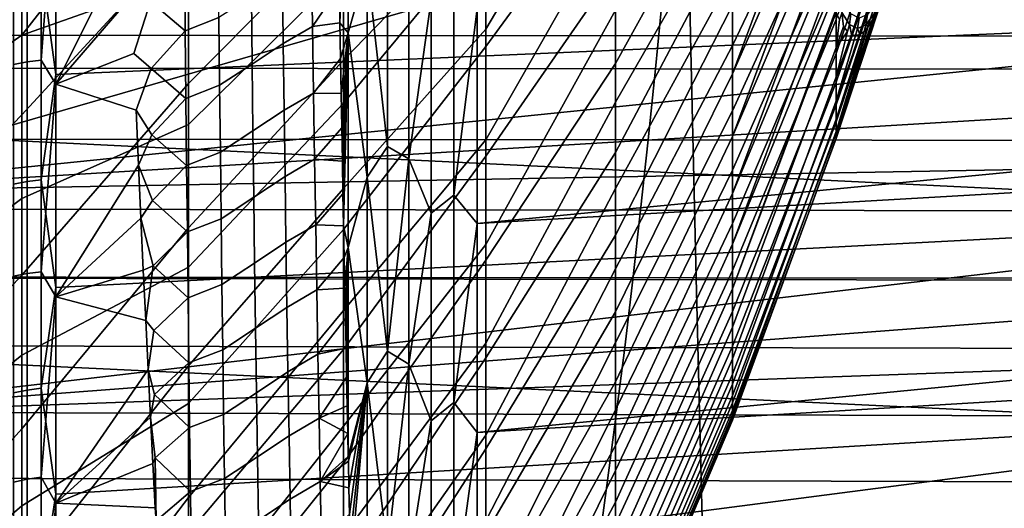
# Model space of a CAD drawing. Header units: metres. Extents: x -23 to 242, y -40 to 23.
# Tile 206 of 256: x 62.95 to 67.07, y -10.11 to -8.07. Entities that reach past the tile are written whole.
import ezdxf

# ---------------------------------------------------------------- set-up
doc = ezdxf.new("R2010")
doc.units = ezdxf.units.M
doc.layers.add('solid_10171013', color=7, linetype='CONTINUOUS')

msp = doc.modelspace()

# ---------------------------------------------------------------- linework, layer by layer
at = {"layer": 'solid_10171013'}
for points in [[(79.281624, -8.432868, 78.309639), (61.950001, -7.566603, 77.932579), (61.950001, -6.585158, 77.562286), (79.305382, -7.471393, 77.894066)], [(63.658279, -6.579821, 109.086731), (62.96183, -7.428694, 109.812096), (62.96183, -8.133577, 109.393501), (63.658279, -7.243388, 108.716927)], [(65.441788, -6.738626, 87.936897), (65.441788, -7.189816, 88.312057), (64.899643, -8.108124, 87.617867), (64.899643, -7.623023, 87.198204)], [(65.441788, -7.439034, 104.462196), (65.441788, -6.999634, 104.851105), (64.899643, -7.699379, 105.738693), (64.899643, -8.181006, 105.315048)], [(65.929909, -7.015078, 103.260468), (65.441788, -7.856861, 104.050201), (65.441788, -8.251904, 103.616318), (65.929909, -7.36766, 102.87439)], [(66.36293, -7.269998, 91.968758), (65.929909, -8.176189, 91.202339), (65.929909, -7.880207, 90.771339), (66.36293, -7.016894, 91.585915)], [(62.96183, -7.056649, 82.987), (62.96183, -7.772871, 83.385887), (62.216911, -8.510753, 82.654297), (62.216911, -7.759743, 82.219849)], [(63.658279, -7.059449, 84.175873), (63.658279, -7.70829, 84.570953), (62.96183, -8.466614, 83.822701), (62.96183, -7.772871, 83.385887)], [(72.162735, -7.069723, 113.169266), (72.162735, -7.902997, 112.790733), (63.103245, -8.297379, 113.48027), (63.103245, -7.384468, 113.896721)], [(66.719437, -7.158686, 94.46756), (66.36293, -8.210129, 94.05484), (66.36293, -8.067396, 93.618652), (66.727371, -7.05994, 94.234848)], [(64.304695, -7.098024, 85.454819), (64.304695, -7.679098, 85.850616), (63.658279, -8.335078, 85.00016), (63.658279, -7.70829, 84.570953)], [(65.735977, -7.122402, 277.555878), (61.786682, -7.118953, 276.82193), (61.805065, -8.132477, 276.69516), (65.755119, -8.136188, 277.42868)], [(64.899643, -7.623023, 87.198204), (64.304695, -8.238153, 86.276947), (64.304695, -7.679098, 85.850616), (64.899643, -7.116237, 86.804993)], [(69.708702, -7.124225, 278.281372), (65.735977, -7.122402, 277.555878), (65.755119, -8.136188, 277.42868), (69.728104, -8.138087, 278.153625)], [(64.899643, -7.195849, 106.136063), (64.304695, -7.866012, 107.012077), (64.304695, -8.417448, 106.575935), (64.899643, -7.699379, 105.738693)], [(65.441788, -7.189816, 88.312057), (65.441788, -7.620157, 88.710968), (64.899643, -8.570159, 88.062805), (64.899643, -8.108124, 87.617867)], [(66.719437, -7.158686, 94.46756), (66.70916, -7.256265, 94.698082), (66.36293, -8.329298, 94.498039), (66.36293, -8.210129, 94.05484)], [(64.325287, -7.205585, 79.519562), (64.287918, -7.929447, 79.785301), (64.290474, -8.081687, 79.855263)], [(64.325287, -7.205585, 79.519562), (64.290474, -8.081687, 79.855263), (64.325287, -8.12397, 79.906303)], [(64.325287, -7.205585, 79.519562), (64.325287, -8.12397, 79.906303), (64.404716, -7.843314, 79.844627)], [(65.929909, -7.561528, 90.356827), (65.441788, -8.413362, 89.575317), (65.441788, -8.028399, 89.132462), (65.929909, -7.221071, 89.960014)], [(63.658279, -7.886234, 108.312164), (63.658279, -7.243388, 108.716927), (62.96183, -8.133577, 109.393501)], [(66.36293, -7.502236, 92.364601), (65.929909, -8.448623, 91.648605), (65.929909, -8.176189, 91.202339), (66.36293, -7.269998, 91.968758)], [(66.70916, -7.256265, 94.698082), (66.69648, -7.353286, 94.92717), (66.36293, -8.329298, 94.498039)], [(64.304695, -7.866012, 107.012077), (64.304695, -7.292019, 107.418076), (63.658279, -7.886234, 108.312164), (63.658279, -8.506518, 107.873611)], [(62.927673, -7.346474, 79.034378), (62.927673, -8.255083, 79.445023), (62.984135, -8.244898, 79.466064), (62.984135, -7.337409, 79.055931)], [(62.984135, -7.337409, 79.055931), (62.984135, -8.244898, 79.466064), (63.043026, -8.237789, 79.480751), (63.043026, -7.331084, 79.070969)], [(63.043026, -7.331084, 79.070969), (63.043026, -8.237789, 79.480751), (63.103245, -7.425694, 79.120842)], [(66.232712, -7.338969, 101.602798), (65.929909, -8.00821, 102.048317), (65.929909, -8.294333, 101.610703), (66.245201, -7.4467, 101.380821)], [(66.681335, -7.450284, 95.15567), (66.36293, -8.42456, 94.946991), (66.36293, -8.329298, 94.498039), (66.69648, -7.353286, 94.92717)], [(63.042957, -7.843383, 113.70459), (63.103245, -7.384468, 113.896721), (63.103245, -8.297379, 113.48027)], [(65.929909, -7.36766, 102.87439), (65.441788, -8.251904, 103.616318), (65.441788, -8.623018, 103.161789), (65.929909, -7.699023, 102.469948)], [(62.96183, -8.133577, 109.393501), (62.96183, -7.428694, 109.812096), (62.216911, -7.908519, 110.698303), (62.216911, -8.654947, 110.256027)], [(63.043026, -8.237789, 79.480751), (63.103245, -8.337614, 79.539452), (63.103245, -7.425694, 79.120842)], [(63.409676, -7.725905, 79.281586), (63.400249, -7.481165, 79.172943), (63.103245, -7.425694, 79.120842), (63.103245, -8.337614, 79.539452)], [(75.985504, -7.408175, 80.888779), (64.862846, -8.023236, 80.097092), (64.862846, -8.920504, 80.531273), (75.976402, -7.847472, 81.086441)], [(65.441788, -7.856861, 104.050201), (65.441788, -7.439034, 104.462196), (64.899643, -8.181006, 105.315048), (64.899643, -8.639361, 104.866325)], [(66.258163, -7.54695, 101.155334), (66.245201, -7.4467, 101.380821), (65.929909, -8.294333, 101.610703)], [(66.681335, -7.450284, 95.15567), (66.663681, -7.547518, 95.383987), (66.36293, -8.42456, 94.946991)], [(66.36293, -7.712941, 92.772324), (65.929909, -8.696723, 92.108841), (65.929909, -8.448623, 91.648605), (66.36293, -7.502236, 92.364601)], [(79.258148, -9.371301, 78.774841), (61.950001, -8.526404, 78.353287), (61.950001, -7.566603, 77.932579), (79.281624, -8.432868, 78.309639)], [(65.929909, -7.880207, 90.771339), (65.441788, -8.773925, 90.038261), (65.441788, -8.413362, 89.575317), (65.929909, -7.561528, 90.356827)], [(66.258163, -7.54695, 101.155334), (65.929909, -8.294333, 101.610703), (65.929909, -8.556567, 101.158371), (66.271584, -7.639579, 100.926613)], [(66.644951, -7.640246, 95.612717), (66.36293, -8.495641, 95.400398), (66.36293, -8.42456, 94.946991), (66.663681, -7.547518, 95.383987)], [(64.899643, -8.108124, 87.617867), (64.304695, -8.773583, 86.732597), (64.304695, -8.238153, 86.276947), (64.899643, -7.623023, 87.198204)], [(65.441788, -7.620157, 88.710968), (65.441788, -8.028399, 89.132462), (64.899643, -9.007814, 88.531738), (64.899643, -8.570159, 88.062805)], [(66.285431, -7.724571, 100.694862), (66.271584, -7.639579, 100.926613), (65.929909, -8.556567, 101.158371)], [(66.644951, -7.640246, 95.612717), (66.626266, -7.7252, 95.844604), (66.36293, -8.542338, 95.856956), (66.36293, -8.495641, 95.400398)], [(64.304695, -7.679098, 85.850616), (64.304695, -8.238153, 86.276947), (63.658279, -8.938022, 85.462265), (63.658279, -8.335078, 85.00016)], [(63.658279, -7.70829, 84.570953), (63.658279, -8.335078, 85.00016), (62.96183, -9.135872, 84.296173), (62.96183, -8.466614, 83.822701)], [(63.419361, -7.969603, 79.393951), (63.409676, -7.725905, 79.281586), (63.103245, -8.337614, 79.539452)], [(64.899643, -7.699379, 105.738693), (64.304695, -8.417448, 106.575935), (64.304695, -8.944747, 106.110901), (64.899643, -8.181006, 105.315048)], [(64.404716, -7.843314, 79.844627), (64.489372, -8.59838, 80.247612), (64.489372, -7.721867, 79.846008)], [(64.578453, -8.65039, 80.318695), (64.578453, -7.770609, 79.911392), (64.489372, -7.721867, 79.846008), (64.489372, -8.59838, 80.247612)], [(65.929909, -7.699023, 102.469948), (65.441788, -8.623018, 103.161789), (65.441788, -8.969126, 102.687943), (65.929909, -8.00821, 102.048317)], [(66.36293, -7.901508, 93.190735), (65.929909, -8.919775, 92.581726), (65.929909, -8.696723, 92.108841), (66.36293, -7.712941, 92.772324)], [(66.29969, -7.80179, 100.460381), (66.285431, -7.724571, 100.694862), (65.929909, -8.556567, 101.158371), (65.929909, -8.794157, 100.692619)], [(66.626266, -7.7252, 95.844604), (66.607613, -7.802319, 96.07933), (66.36293, -8.542338, 95.856956)], [(64.578453, -7.770609, 79.911392), (64.578453, -8.65039, 80.318695), (64.671104, -7.984404, 80.040298)], [(62.96183, -7.772871, 83.385887), (62.96183, -8.466614, 83.822701), (62.216911, -9.237507, 83.128204), (62.216911, -8.510753, 82.654297)], [(63.644642, -8.115018, 79.502472), (63.785114, -8.059937, 79.522049), (63.782314, -7.775443, 79.392113), (63.642078, -7.83044, 79.370789)], [(64.172005, -7.815672, 79.63401), (64.176086, -8.096337, 79.762024), (64.287918, -7.929447, 79.785301), (64.285362, -7.774714, 79.715874)], [(66.314369, -7.871084, 100.223442), (66.29969, -7.80179, 100.460381), (65.929909, -8.794157, 100.692619)], [(66.607613, -7.802319, 96.07933), (66.588989, -7.871604, 96.316544), (66.36293, -8.564517, 96.315369), (66.36293, -8.542338, 95.856956)], [(65.25148, -7.834159, 114.956123), (61.950001, -7.834159, 114.956123), (61.950001, -8.788517, 114.521217)], [(68.555397, -8.114585, 114.834557), (68.552963, -7.834159, 114.956123), (65.25148, -7.834159, 114.956123), (61.950001, -8.788517, 114.521217)], [(62.927612, -8.755922, 113.303383), (62.927608, -7.859855, 113.740723), (62.984066, -7.850154, 113.719444), (62.98407, -8.745115, 113.282639)], [(62.98407, -8.745115, 113.282639), (62.984066, -7.850154, 113.719444), (63.042957, -7.843383, 113.70459), (63.042957, -8.737573, 113.268166)], [(63.042957, -8.737573, 113.268166), (63.042957, -7.843383, 113.70459), (63.103245, -8.297379, 113.48027)], [(63.49931, -7.99257, 79.414719), (63.644642, -8.115018, 79.502472), (63.642078, -7.83044, 79.370789)], [(64.053452, -8.168151, 79.707634), (64.176086, -8.096337, 79.762024), (64.172005, -7.815672, 79.63401), (64.04985, -7.887028, 79.577812)], [(64.325287, -8.12397, 79.906303), (64.404716, -8.72579, 80.25544), (64.404716, -7.843314, 79.844627)], [(64.404716, -7.843314, 79.844627), (64.404716, -8.72579, 80.25544), (64.489372, -8.59838, 80.247612)], [(75.967361, -8.281206, 81.295898), (75.976402, -7.847472, 81.086441), (64.862846, -8.920504, 80.531273)], [(63.658279, -8.506518, 107.873611), (63.658279, -7.886234, 108.312164), (62.96183, -8.133577, 109.393501), (62.96183, -8.814939, 108.937614)], [(64.304695, -8.417448, 106.575935), (64.304695, -7.866012, 107.012077), (63.658279, -8.506518, 107.873611), (63.658279, -9.102467, 107.402519)], [(63.923733, -8.253871, 79.673973), (64.053452, -8.168151, 79.707634), (64.04985, -7.887028, 79.577812), (63.920517, -7.972152, 79.54184)], [(65.441788, -8.251904, 103.616318), (65.441788, -7.856861, 104.050201), (64.899643, -8.639361, 104.866325), (64.899643, -9.07314, 104.393799)], [(65.929909, -8.176189, 91.202339), (65.441788, -9.109045, 90.519936), (65.441788, -8.773925, 90.038261), (65.929909, -7.880207, 90.771339)], [(66.32943, -7.932459, 99.984276), (66.314369, -7.871084, 100.223442), (65.929909, -8.794157, 100.692619), (65.929909, -9.006417, 100.21479)], [(66.588989, -7.871604, 96.316544), (66.570412, -7.93301, 96.555939), (66.36293, -8.564517, 96.315369)], [(72.162735, -7.902997, 112.790733), (72.162735, -8.71608, 112.370583), (63.103245, -9.186901, 113.015961), (63.103245, -8.297379, 113.48027)], [(64.176086, -8.096337, 79.762024), (64.290474, -8.081687, 79.855263), (64.287918, -7.929447, 79.785301)], [(64.671104, -8.876201, 80.468117), (64.766434, -8.801159, 80.455307), (64.766434, -7.911461, 80.032631), (64.671104, -7.984404, 80.040298)], [(64.766434, -7.911461, 80.032631), (64.766434, -8.801159, 80.455307), (64.862846, -8.023236, 80.097092)], [(66.36293, -8.067396, 93.618652), (65.929909, -9.117137, 93.065895), (65.929909, -8.919775, 92.581726), (66.36293, -7.901508, 93.190735)], [(66.344849, -7.985837, 99.743134), (66.32943, -7.932459, 99.984276), (65.929909, -9.006417, 100.21479)], [(66.551926, -7.986345, 96.79731), (66.36293, -8.562114, 96.774307), (66.36293, -8.564517, 96.315369), (66.570412, -7.93301, 96.555939)], [(62.814667, -7.970778, 250.34874), (65.638023, -7.972152, 250.921524), (65.608589, -8.273602, 251.090332), (62.785419, -8.271291, 250.519577)], [(63.49931, -7.99257, 79.414719), (63.419361, -7.969603, 79.393951), (63.103245, -8.337614, 79.539452), (63.429222, -8.210382, 79.509163)], [(63.788029, -8.342245, 79.656723), (63.923733, -8.253871, 79.673973), (63.920517, -7.972152, 79.54184), (63.785114, -8.059937, 79.522049)], [(65.638023, -7.972152, 250.921524), (68.441032, -7.973315, 251.490555), (68.411659, -8.275676, 251.65741), (65.608589, -8.273602, 251.090332)], [(63.644642, -8.115018, 79.502472), (63.49931, -7.99257, 79.414719), (63.429222, -8.210382, 79.509163), (63.501732, -8.272089, 79.548012)], [(64.578453, -8.65039, 80.318695), (64.671104, -8.876201, 80.468117), (64.671104, -7.984404, 80.040298)], [(65.929909, -8.00821, 102.048317), (65.441788, -8.969126, 102.687943), (65.441788, -9.289225, 102.196152), (65.929909, -8.294333, 101.610703)], [(66.360634, -8.031059, 99.500366), (66.344849, -7.985837, 99.743134), (65.929909, -9.006417, 100.21479), (65.929909, -9.192739, 99.726265)], [(66.551926, -7.986345, 96.79731), (66.533577, -8.031512, 97.040375), (66.36293, -8.562114, 96.774307)], [(66.386024, -8.038243, 99.242119), (66.418709, -8.088217, 98.75367), (66.424805, -8.044174, 98.751183), (66.392128, -7.994467, 99.236679)], [(66.487152, -8.090089, 97.772186), (66.522598, -8.041974, 97.283516), (66.528694, -7.998321, 97.289871), (66.493248, -8.046108, 97.775604)], [(63.64732, -8.397361, 79.638916), (63.788029, -8.342245, 79.656723), (63.785114, -8.059937, 79.522049), (63.644642, -8.115018, 79.502472)], [(64.766434, -8.801159, 80.455307), (64.862846, -8.920504, 80.531273), (64.862846, -8.023236, 80.097092)], [(65.441788, -8.028399, 89.132462), (65.441788, -8.413362, 89.575317), (64.899643, -9.419846, 89.023338), (64.899643, -9.007814, 88.531738)], [(66.3629, -8.036824, 99.465759), (66.360634, -8.031059, 99.500366), (65.929909, -9.192739, 99.726265)], [(66.3629, -8.036824, 99.465759), (65.929909, -9.192739, 99.726265), (65.929909, -9.352582, 99.228455), (66.36293, -8.184075, 99.030998)], [(66.376747, -8.068166, 99.256165), (66.3629, -8.036824, 99.465759), (66.36293, -8.184075, 99.030998)], [(66.515335, -8.068592, 97.28476), (66.36293, -8.535136, 97.232452), (66.36293, -8.562114, 96.774307), (66.533577, -8.031512, 97.040375)], [(66.386024, -8.038243, 99.242119), (66.376747, -8.068166, 99.256165), (66.36293, -8.184075, 99.030998), (66.393166, -8.097134, 99.010788)], [(66.418709, -8.088217, 98.75367), (66.386024, -8.038243, 99.242119), (66.393166, -8.097134, 99.010788), (66.409897, -8.117806, 98.764587)], [(66.418709, -8.088217, 98.75367), (66.452469, -8.105509, 98.26297), (66.458565, -8.061399, 98.263435), (66.424805, -8.044174, 98.751183)], [(66.452469, -8.105509, 98.26297), (66.487152, -8.090089, 97.772186), (66.493248, -8.046108, 97.775604), (66.458565, -8.061399, 98.263435)], [(66.522598, -8.041974, 97.283516), (66.487152, -8.090089, 97.772186), (66.497246, -8.097455, 97.530266), (66.515335, -8.068592, 97.28476)], [(66.522598, -8.041974, 97.283516), (66.515335, -8.068592, 97.28476), (66.533577, -8.031512, 97.040375)], [(64.057182, -8.447132, 79.842087), (64.180298, -8.374906, 79.894653), (64.176086, -8.096337, 79.762024), (64.053452, -8.168151, 79.707634)], [(64.176086, -8.096337, 79.762024), (64.180298, -8.374906, 79.894653), (64.293037, -8.231101, 79.925529), (64.290474, -8.081687, 79.855263)], [(64.325287, -8.12397, 79.906303), (64.290474, -8.081687, 79.855263), (64.293037, -8.231101, 79.925529)], [(66.36293, -8.210129, 94.05484), (65.929909, -9.288239, 93.559959), (65.929909, -9.117137, 93.065895), (66.36293, -8.067396, 93.618652)], [(66.515335, -8.068592, 97.28476), (66.497246, -8.097455, 97.530266), (66.36293, -8.535136, 97.232452)], [(66.418709, -8.088217, 98.75367), (66.409897, -8.117806, 98.764587), (66.36293, -8.307878, 98.589066), (66.426903, -8.130245, 98.517792)], [(66.409897, -8.117806, 98.764587), (66.393166, -8.097134, 99.010788), (66.36293, -8.184075, 99.030998)], [(66.479355, -8.118015, 97.776642), (66.36293, -8.483661, 97.688507), (66.36293, -8.535136, 97.232452), (66.497246, -8.097455, 97.530266)], [(66.452469, -8.105509, 98.26297), (66.418709, -8.088217, 98.75367), (66.426903, -8.130245, 98.517792), (66.444145, -8.134485, 98.270638)], [(66.487152, -8.090089, 97.772186), (66.452469, -8.105509, 98.26297), (66.461647, -8.130384, 98.023514), (66.479355, -8.118015, 97.776642)], [(66.487152, -8.090089, 97.772186), (66.479355, -8.118015, 97.776642), (66.497246, -8.097455, 97.530266)], [(65.755119, -8.136188, 277.42868), (61.805065, -8.132477, 276.69516), (61.826725, -9.143559, 276.550232), (65.77755, -9.147458, 277.282837)], [(68.565697, -8.39246, 114.709038), (68.555397, -8.114585, 114.834557), (61.950001, -8.788517, 114.521217)], [(62.96183, -8.814939, 108.937614), (62.96183, -8.133577, 109.393501), (62.216911, -8.654947, 110.256027), (62.216911, -9.376711, 109.774551)], [(63.501732, -8.272089, 79.548012), (63.64732, -8.397361, 79.638916), (63.644642, -8.115018, 79.502472)], [(64.325287, -8.12397, 79.906303), (64.293037, -8.231101, 79.925529), (64.295586, -8.377361, 79.995872)], [(64.325287, -8.12397, 79.906303), (64.295586, -8.377361, 79.995872), (64.298119, -8.520163, 80.066055)], [(64.325287, -8.12397, 79.906303), (64.298119, -8.520163, 80.066055), (64.300644, -8.659788, 80.136147)], [(64.325287, -8.12397, 79.906303), (64.300644, -8.659788, 80.136147), (64.303169, -8.796525, 80.206215)], [(64.325287, -8.12397, 79.906303), (64.303169, -8.796525, 80.206215), (64.305695, -8.930483, 80.276245)], [(64.899643, -8.570159, 88.062805), (64.304695, -9.283855, 87.216255), (64.304695, -8.773583, 86.732597), (64.899643, -8.108124, 87.617867)], [(64.325287, -8.12397, 79.906303), (64.305695, -8.930483, 80.276245), (64.325287, -9.020797, 80.340706)], [(64.325287, -8.12397, 79.906303), (64.325287, -9.020797, 80.340706), (64.404716, -8.72579, 80.25544)], [(69.728104, -8.138087, 278.153625), (65.755119, -8.136188, 277.42868), (65.77755, -9.147458, 277.282837), (69.750748, -9.149376, 278.006897)], [(66.409897, -8.117806, 98.764587), (66.36293, -8.184075, 99.030998), (66.36293, -8.307878, 98.589066)], [(66.479355, -8.118015, 97.776642), (66.461647, -8.130384, 98.023514), (66.36293, -8.407835, 98.141144), (66.36293, -8.483661, 97.688507)], [(66.444145, -8.134485, 98.270638), (66.426903, -8.130245, 98.517792), (66.36293, -8.307878, 98.589066), (66.36293, -8.407835, 98.141144)], [(66.461647, -8.130384, 98.023514), (66.444145, -8.134485, 98.270638), (66.36293, -8.407835, 98.141144)], [(66.452469, -8.105509, 98.26297), (66.444145, -8.134485, 98.270638), (66.461647, -8.130384, 98.023514)], [(63.927071, -8.533389, 79.810776), (64.057182, -8.447132, 79.842087), (64.053452, -8.168151, 79.707634), (63.923733, -8.253871, 79.673973)], [(64.899643, -8.181006, 105.315048), (64.304695, -8.944747, 106.110901), (64.304695, -9.446396, 105.618309), (64.899643, -8.639361, 104.866325)], [(65.929909, -8.448623, 91.648605), (65.441788, -9.41775, 91.018959), (65.441788, -9.109045, 90.519936), (65.929909, -8.176189, 91.202339)], [(63.501732, -8.272089, 79.548012), (63.429222, -8.210382, 79.509163), (63.103245, -8.337614, 79.539452), (63.439182, -8.446419, 79.626228)], [(66.36293, -8.184075, 99.030998), (65.929909, -9.352582, 99.228455), (65.929909, -9.48549, 98.722778), (66.36293, -8.307878, 98.589066)], [(66.36293, -8.329298, 94.498039), (65.929909, -9.432591, 94.062485), (65.929909, -9.288239, 93.559959), (66.36293, -8.210129, 94.05484)], [(62.927673, -8.255083, 79.445023), (62.92767, -9.140832, 79.902893), (62.984131, -9.129554, 79.92337), (62.984135, -8.244898, 79.466064)], [(62.984135, -8.244898, 79.466064), (62.984131, -9.129554, 79.92337), (63.043022, -9.121683, 79.937668), (63.043026, -8.237789, 79.480751)], [(63.043026, -8.237789, 79.480751), (63.043022, -9.121683, 79.937668), (63.103245, -8.337614, 79.539452)], [(64.304695, -8.238153, 86.276947), (64.304695, -8.773583, 86.732597), (63.658279, -9.515395, 85.95594), (63.658279, -8.938022, 85.462265)], [(63.791061, -8.622287, 79.796104), (63.927071, -8.533389, 79.810776), (63.923733, -8.253871, 79.673973), (63.788029, -8.342245, 79.656723)], [(64.180298, -8.374906, 79.894653), (64.295586, -8.377361, 79.995872), (64.293037, -8.231101, 79.925529)], [(65.441788, -8.623018, 103.161789), (65.441788, -8.251904, 103.616318), (64.899643, -9.07314, 104.393799), (64.899643, -9.481108, 103.898819)], [(62.785419, -8.271291, 250.519577), (65.608589, -8.273602, 251.090332), (65.578018, -8.571065, 251.265671), (62.755051, -8.567758, 250.696945)], [(63.042957, -8.737573, 113.268166), (63.103245, -8.297379, 113.48027), (63.103245, -9.186901, 113.015961)], [(63.64732, -8.397361, 79.638916), (63.501732, -8.272089, 79.548012), (63.439182, -8.446419, 79.626228), (63.504272, -8.549357, 79.685928)], [(75.967361, -8.281206, 81.295898), (64.862846, -8.920504, 80.531273), (64.862846, -9.793457, 81.012474), (75.958427, -8.709057, 81.516991)], [(65.929909, -8.294333, 101.610703), (65.441788, -9.289225, 102.196152), (65.441788, -9.582385, 101.687843), (65.929909, -8.556567, 101.158371)], [(65.608589, -8.273602, 251.090332), (68.411659, -8.275676, 251.65741), (68.381134, -8.574114, 251.830826), (65.578018, -8.571065, 251.265671)], [(63.658279, -8.335078, 85.00016), (63.658279, -8.938022, 85.462265), (62.96183, -9.778708, 84.804947), (62.96183, -9.135872, 84.296173)], [(63.043022, -9.121683, 79.937668), (63.103245, -9.226036, 80.005867), (63.103245, -8.337614, 79.539452)], [(63.449154, -8.675941, 79.744072), (63.439182, -8.446419, 79.626228), (63.103245, -8.337614, 79.539452), (63.103245, -9.226036, 80.005867)], [(63.65012, -8.677387, 79.780083), (63.791061, -8.622287, 79.796104), (63.788029, -8.342245, 79.656723), (63.64732, -8.397361, 79.638916)], [(66.36293, -8.307878, 98.589066), (65.929909, -9.48549, 98.722778), (65.929909, -9.591077, 98.210701), (66.36293, -8.407835, 98.141144)], [(66.36293, -8.42456, 94.946991), (65.929909, -9.549775, 94.572037), (65.929909, -9.432591, 94.062485), (66.36293, -8.329298, 94.498039)], [(64.061028, -8.723894, 79.981148), (64.184639, -8.651302, 80.03186), (64.180298, -8.374906, 79.894653), (64.057182, -8.447132, 79.842087)], [(64.180298, -8.374906, 79.894653), (64.184639, -8.651302, 80.03186), (64.298119, -8.520163, 80.066055), (64.295586, -8.377361, 79.995872)], [(68.583855, -8.667733, 114.579628), (68.565697, -8.39246, 114.709038), (61.950001, -8.788517, 114.521217)], [(63.504272, -8.549357, 79.685928), (63.65012, -8.677387, 79.780083), (63.64732, -8.397361, 79.638916)], [(64.304695, -8.944747, 106.110901), (64.304695, -8.417448, 106.575935), (63.658279, -9.102467, 107.402519), (63.658279, -9.672376, 106.900246)], [(65.441788, -8.413362, 89.575317), (65.441788, -8.773925, 90.038261), (64.899643, -9.805079, 89.536209), (64.899643, -9.419846, 89.023338)], [(66.36293, -8.407835, 98.141144), (65.929909, -9.591077, 98.210701), (65.929909, -9.66904, 97.693695), (66.36293, -8.483661, 97.688507)], [(66.36293, -8.495641, 95.400398), (65.929909, -9.639453, 95.087135), (65.929909, -9.549775, 94.572037), (66.36293, -8.42456, 94.946991)], [(62.96183, -8.466614, 83.822701), (62.96183, -9.135872, 84.296173), (62.216911, -9.937935, 83.640221), (62.216911, -9.237507, 83.128204)], [(63.504272, -8.549357, 79.685928), (63.439182, -8.446419, 79.626228), (63.449154, -8.675941, 79.744072)], [(63.930527, -8.810628, 79.952209), (64.061028, -8.723894, 79.981148), (64.057182, -8.447132, 79.842087), (63.927071, -8.533389, 79.810776)], [(65.929909, -8.696723, 92.108841), (65.441788, -9.699145, 91.533875), (65.441788, -9.41775, 91.018959), (65.929909, -8.448623, 91.648605)], [(63.658279, -9.102467, 107.402519), (63.658279, -8.506518, 107.873611), (62.96183, -8.814939, 108.937614), (62.96183, -9.470809, 108.445763)], [(66.36293, -8.483661, 97.688507), (65.929909, -9.66904, 97.693695), (65.929909, -9.719155, 97.173248), (66.36293, -8.535136, 97.232452)], [(66.36293, -8.542338, 95.856956), (65.929909, -9.701369, 95.606308), (65.929909, -9.639453, 95.087135), (66.36293, -8.495641, 95.400398)], [(79.235176, -10.284126, 79.288399), (61.950001, -9.463042, 78.823685), (61.950001, -8.526404, 78.353287), (79.258148, -9.371301, 78.774841)], [(63.65012, -8.677387, 79.780083), (63.504272, -8.549357, 79.685928), (63.449154, -8.675941, 79.744072), (63.506931, -8.824299, 79.828438)], [(63.794212, -8.899981, 79.940147), (63.930527, -8.810628, 79.952209), (63.927071, -8.533389, 79.810776), (63.791061, -8.622287, 79.796104)], [(64.184639, -8.651302, 80.03186), (64.300644, -8.659788, 80.136147), (64.298119, -8.520163, 80.066055)], [(66.36293, -8.535136, 97.232452), (65.929909, -9.719155, 97.173248), (65.929909, -9.741277, 96.650871), (66.36293, -8.562114, 96.774307)], [(66.36293, -8.564517, 96.315369), (65.929909, -9.735343, 96.128052), (65.929909, -9.701369, 95.606308), (66.36293, -8.542338, 95.856956)], [(62.755051, -8.567758, 250.696945), (65.578018, -8.571065, 251.265671), (65.546318, -8.864392, 251.447479), (62.723583, -8.860033, 250.880768)], [(64.899643, -9.007814, 88.531738), (64.304695, -9.767507, 87.726532), (64.304695, -9.283855, 87.216255), (64.899643, -8.570159, 88.062805)], [(65.929909, -8.556567, 101.158371), (65.441788, -9.582385, 101.687843), (65.441788, -9.847758, 101.164497), (65.929909, -8.794157, 100.692619)], [(65.578018, -8.571065, 251.265671), (68.381134, -8.574114, 251.830826), (68.349464, -8.868479, 252.010727), (65.546318, -8.864392, 251.447479)], [(66.36293, -8.562114, 96.774307), (65.929909, -9.741277, 96.650871), (65.929909, -9.735343, 96.128052), (66.36293, -8.564517, 96.315369)], [(63.653038, -8.955015, 79.925934), (63.794212, -8.899981, 79.940147), (63.791061, -8.622287, 79.796104), (63.65012, -8.677387, 79.780083)], [(64.404716, -8.72579, 80.25544), (64.489372, -9.453247, 80.693436), (64.489372, -8.59838, 80.247612)], [(64.489372, -8.59838, 80.247612), (64.489372, -9.453247, 80.693436), (64.578453, -8.65039, 80.318695)], [(65.441788, -8.969126, 102.687943), (65.441788, -8.623018, 103.161789), (64.899643, -9.481108, 103.898819), (64.899643, -9.862104, 103.38279)], [(68.583855, -8.667733, 114.579628), (61.950001, -8.788517, 114.521217), (61.950001, -9.718016, 114.037445), (68.609917, -8.940685, 114.446213)], [(63.459091, -8.897911, 79.861862), (63.449154, -8.675941, 79.744072), (63.103245, -9.226036, 80.005867)], [(63.506931, -8.824299, 79.828438), (63.449154, -8.675941, 79.744072), (63.459091, -8.897911, 79.861862)], [(64.06501, -8.998361, 80.124779), (64.189117, -8.92545, 80.173622), (64.184639, -8.651302, 80.03186), (64.061028, -8.723894, 79.981148)], [(64.184639, -8.651302, 80.03186), (64.189117, -8.92545, 80.173622), (64.303169, -8.796525, 80.206215), (64.300644, -8.659788, 80.136147)], [(64.899643, -8.639361, 104.866325), (64.304695, -9.446396, 105.618309), (64.304695, -9.920958, 105.099564), (64.899643, -9.07314, 104.393799)], [(64.489372, -9.453247, 80.693436), (64.578453, -9.50805, 80.770721), (64.578453, -8.65039, 80.318695)], [(64.578453, -8.65039, 80.318695), (64.578453, -9.50805, 80.770721), (64.671104, -8.876201, 80.468117)], [(72.162735, -8.71608, 112.370583), (72.162735, -9.506893, 111.909882), (63.103245, -10.050526, 112.505096), (63.103245, -9.186901, 113.015961)], [(63.506931, -8.824299, 79.828438), (63.653038, -8.955015, 79.925934), (63.65012, -8.677387, 79.780083)], [(75.949562, -9.130715, 81.749565), (75.958427, -8.709057, 81.516991), (64.862846, -9.793457, 81.012474)], [(65.929909, -8.919775, 92.581726), (65.441788, -9.952415, 92.063187), (65.441788, -9.699145, 91.533875), (65.929909, -8.696723, 92.108841)], [(62.927612, -9.627742, 112.819504), (62.927612, -8.755922, 113.303383), (62.98407, -8.745115, 113.282639), (62.98407, -9.615859, 112.79937)], [(62.98407, -9.615859, 112.79937), (62.98407, -8.745115, 113.282639), (63.042957, -8.737573, 113.268166), (63.042961, -9.607565, 112.785309)], [(63.042961, -9.607565, 112.785309), (63.042957, -8.737573, 113.268166), (63.103245, -9.186901, 113.015961)], [(63.934109, -9.085509, 80.098251), (64.06501, -8.998361, 80.124779), (64.061028, -8.723894, 79.981148), (63.930527, -8.810628, 79.952209)], [(64.325287, -9.020797, 80.340706), (64.404716, -9.58598, 80.711082), (64.404716, -8.72579, 80.25544)], [(64.404716, -8.72579, 80.25544), (64.404716, -9.58598, 80.711082), (64.489372, -9.453247, 80.693436)], [(64.304695, -8.773583, 86.732597), (64.304695, -9.283855, 87.216255), (63.658279, -10.065547, 86.47979), (63.658279, -9.515395, 85.95594)], [(64.189117, -8.92545, 80.173622), (64.305695, -8.930483, 80.276245), (64.303169, -8.796525, 80.206215)], [(65.441788, -8.773925, 90.038261), (65.441788, -9.109045, 90.519936), (64.899643, -10.162421, 90.068893), (64.899643, -9.805079, 89.536209)], [(65.929909, -8.794157, 100.692619), (65.441788, -9.847758, 101.164497), (65.441788, -10.084575, 100.627617), (65.929909, -9.006417, 100.21479)], [(62.96183, -9.470809, 108.445763), (62.96183, -8.814939, 108.937614), (62.216911, -9.376711, 109.774551), (62.216911, -10.071751, 109.255241)], [(63.653038, -8.955015, 79.925934), (63.506931, -8.824299, 79.828438), (63.459091, -8.897911, 79.861862), (63.509712, -9.096832, 79.975502)], [(63.797493, -9.175248, 80.088829), (63.934109, -9.085509, 80.098251), (63.930527, -8.810628, 79.952209), (63.794212, -8.899981, 79.940147)], [(64.671104, -9.74427, 80.94223), (64.766434, -9.667477, 80.924042), (64.766434, -8.801159, 80.455307), (64.671104, -8.876201, 80.468117)], [(64.766434, -8.801159, 80.455307), (64.766434, -9.667477, 80.924042), (64.862846, -8.920504, 80.531273)], [(62.723583, -8.860033, 250.880768), (65.546318, -8.864392, 251.447479), (65.513504, -9.153461, 251.635681), (62.691029, -9.147998, 251.070938)], [(64.578453, -9.50805, 80.770721), (64.671104, -9.74427, 80.94223), (64.671104, -8.876201, 80.468117)], [(65.546318, -8.864392, 251.447479), (68.349464, -8.868479, 252.010727), (68.316673, -9.158643, 252.197037), (65.513504, -9.153461, 251.635681)], [(63.46912, -9.114397, 79.980469), (63.459091, -8.897911, 79.861862), (63.103245, -9.226036, 80.005867)], [(63.509712, -9.096832, 79.975502), (63.459091, -8.897911, 79.861862), (63.46912, -9.114397, 79.980469)], [(63.656086, -9.230165, 80.076431), (63.797493, -9.175248, 80.088829), (63.794212, -8.899981, 79.940147), (63.653038, -8.955015, 79.925934)], [(64.766434, -9.667477, 80.924042), (64.862846, -9.793457, 81.012474), (64.862846, -8.920504, 80.531273)], [(65.929909, -9.117137, 93.065895), (65.441788, -10.176822, 92.60537), (65.441788, -9.952415, 92.063187), (65.929909, -8.919775, 92.581726)], [(68.643845, -9.210935, 114.309021), (68.609917, -8.940685, 114.446213), (61.950001, -9.718016, 114.037445)], [(63.658279, -8.938022, 85.462265), (63.658279, -9.515395, 85.95594), (62.96183, -10.393266, 85.347534), (62.96183, -9.778708, 84.804947)], [(63.509712, -9.096832, 79.975502), (63.656086, -9.230165, 80.076431), (63.653038, -8.955015, 79.925934)], [(64.304695, -9.446396, 105.618309), (64.304695, -8.944747, 106.110901), (63.658279, -9.672376, 106.900246), (63.658279, -10.214613, 106.36821)], [(64.06913, -9.270455, 80.272942), (64.193733, -9.197274, 80.319893), (64.189117, -8.92545, 80.173622), (64.06501, -8.998361, 80.124779)], [(64.189117, -8.92545, 80.173622), (64.193733, -9.197274, 80.319893), (64.30822, -9.061769, 80.346214), (64.305695, -8.930483, 80.276245)], [(64.325287, -9.020797, 80.340706), (64.305695, -8.930483, 80.276245), (64.30822, -9.061769, 80.346214)], [(63.937824, -9.357957, 80.248848), (64.06913, -9.270455, 80.272942), (64.06501, -8.998361, 80.124779), (63.934109, -9.085509, 80.098251)], [(65.441788, -9.289225, 102.196152), (65.441788, -8.969126, 102.687943), (64.899643, -9.862104, 103.38279), (64.899643, -10.215046, 102.847183)], [(64.899643, -9.419846, 89.023338), (64.304695, -10.223147, 88.261963), (64.304695, -9.767507, 87.726532), (64.899643, -9.007814, 88.531738)], [(64.325287, -9.020797, 80.340706), (64.30822, -9.061769, 80.346214), (64.310738, -9.190487, 80.41613)], [(64.325287, -9.020797, 80.340706), (64.310738, -9.190487, 80.41613), (64.313248, -9.316745, 80.485977)], [(64.325287, -9.020797, 80.340706), (64.313248, -9.316745, 80.485977), (64.315758, -9.440646, 80.555756)], [(64.325287, -9.020797, 80.340706), (64.315758, -9.440646, 80.555756), (64.318253, -9.562293, 80.625473)], [(64.325287, -9.020797, 80.340706), (64.318253, -9.562293, 80.625473), (64.32074, -9.681565, 80.695007)], [(64.325287, -9.020797, 80.340706), (64.32074, -9.681565, 80.695007), (64.323227, -9.798271, 80.764198)], [(64.325287, -9.020797, 80.340706), (64.323227, -9.798271, 80.764198), (64.325287, -9.893724, 80.82164)], [(64.325287, -9.020797, 80.340706), (64.325287, -9.893724, 80.82164), (64.404716, -9.58598, 80.711082)], [(65.929909, -9.006417, 100.21479), (65.441788, -10.084575, 100.627617), (65.441788, -10.292146, 100.078766), (65.929909, -9.192739, 99.726265)], [(63.800903, -9.448011, 80.242111), (63.937824, -9.357957, 80.248848), (63.934109, -9.085509, 80.098251), (63.797493, -9.175248, 80.088829)], [(64.193733, -9.197274, 80.319893), (64.310738, -9.190487, 80.41613), (64.30822, -9.061769, 80.346214)], [(64.899643, -9.07314, 104.393799), (64.304695, -9.920958, 105.099564), (64.304695, -10.36707, 104.556168), (64.899643, -9.481108, 103.898819)], [(63.658279, -9.672376, 106.900246), (63.658279, -9.102467, 107.402519), (62.96183, -9.470809, 108.445763), (62.96183, -10.099289, 107.919365)], [(62.984131, -9.129554, 79.92337), (62.984131, -9.988928, 80.42659), (63.043022, -9.980316, 80.440445), (63.043022, -9.121683, 79.937668)], [(63.043022, -9.121683, 79.937668), (63.043022, -9.980316, 80.440445), (63.103245, -9.226036, 80.005867)], [(63.479206, -9.325429, 80.099686), (63.46912, -9.114397, 79.980469), (63.103245, -9.226036, 80.005867)], [(63.509712, -9.096832, 79.975502), (63.46912, -9.114397, 79.980469), (63.479206, -9.325429, 80.099686)], [(63.656086, -9.230165, 80.076431), (63.509712, -9.096832, 79.975502), (63.479206, -9.325429, 80.099686), (63.512627, -9.366883, 80.127075)], [(65.441788, -9.109045, 90.519936), (65.441788, -9.41775, 91.018959), (64.899643, -10.490853, 90.619873), (64.899643, -10.162421, 90.068893)], [(65.929909, -9.288239, 93.559959), (65.441788, -10.371718, 93.158844), (65.441788, -10.176822, 92.60537), (65.929909, -9.117137, 93.065895)], [(65.77755, -9.147458, 277.282837), (61.826725, -9.143559, 276.550232), (61.851849, -10.151608, 276.386292), (65.803421, -10.155681, 277.117584)], [(62.96183, -9.135872, 84.296173), (62.96183, -9.778708, 84.804947), (62.216911, -10.610041, 84.188889), (62.216911, -9.937935, 83.640221)], [(62.691029, -9.147998, 251.070938), (65.513504, -9.153461, 251.635681), (65.479599, -9.438153, 251.830185), (62.657398, -9.431538, 251.26738)], [(62.92767, -9.140832, 79.902893), (62.92767, -10.001268, 80.406731), (62.984131, -9.988928, 80.42659), (62.984131, -9.129554, 79.92337)], [(75.949562, -9.130715, 81.749565), (64.862846, -9.793457, 81.012474), (64.862846, -10.639634, 81.539337), (75.940842, -9.54587, 81.993431)], [(65.513504, -9.153461, 251.635681), (68.316673, -9.158643, 252.197037), (68.282768, -9.444482, 252.389679), (65.479599, -9.438153, 251.830185)], [(69.750748, -9.149376, 278.006897), (65.77755, -9.147458, 277.282837), (65.803421, -10.155681, 277.117584), (69.776711, -10.157616, 277.840576)], [(68.685524, -9.477455, 114.168625), (68.643845, -9.210935, 114.309021), (61.950001, -9.718016, 114.037445)], [(63.042961, -9.607565, 112.785309), (63.103245, -9.186901, 113.015961), (63.103245, -10.050526, 112.505096)], [(63.659264, -9.502758, 80.231544), (63.800903, -9.448011, 80.242111), (63.797493, -9.175248, 80.088829), (63.656086, -9.230165, 80.076431)], [(64.07338, -9.540102, 80.425598), (64.198494, -9.466701, 80.470642), (64.193733, -9.197274, 80.319893), (64.06913, -9.270455, 80.272942)], [(64.193733, -9.197274, 80.319893), (64.198494, -9.466701, 80.470642), (64.313248, -9.316745, 80.485977), (64.310738, -9.190487, 80.41613)], [(65.929909, -9.192739, 99.726265), (65.441788, -10.292146, 100.078766), (65.441788, -10.469872, 99.519539), (65.929909, -9.352582, 99.228455)], [(63.043022, -9.980316, 80.440445), (63.103245, -10.088454, 80.518784), (63.103245, -9.226036, 80.005867)], [(63.489311, -9.530681, 80.219131), (63.479206, -9.325429, 80.099686), (63.103245, -9.226036, 80.005867), (63.103245, -10.088454, 80.518784)], [(63.512627, -9.366883, 80.127075), (63.659264, -9.502758, 80.231544), (63.656086, -9.230165, 80.076431)], [(64.304695, -9.283855, 87.216255), (64.304695, -9.767507, 87.726532), (63.658279, -10.586903, 87.032295), (63.658279, -10.065547, 86.47979)], [(63.941673, -9.627892, 80.403969), (64.07338, -9.540102, 80.425598), (64.06913, -9.270455, 80.272942), (63.937824, -9.357957, 80.248848)], [(65.441788, -9.582385, 101.687843), (65.441788, -9.289225, 102.196152), (64.899643, -10.215046, 102.847183), (64.899643, -10.538929, 102.293526)], [(65.929909, -9.432591, 94.062485), (65.441788, -10.536537, 93.722008), (65.441788, -10.371718, 93.158844), (65.929909, -9.288239, 93.559959)], [(63.512627, -9.366883, 80.127075), (63.479206, -9.325429, 80.099686), (63.489311, -9.530681, 80.219131)], [(64.198494, -9.466701, 80.470642), (64.315758, -9.440646, 80.555756), (64.313248, -9.316745, 80.485977)], [(63.659264, -9.502758, 80.231544), (63.512627, -9.366883, 80.127075), (63.489311, -9.530681, 80.219131), (63.515675, -9.634373, 80.283134)], [(63.804451, -9.718191, 80.39994), (63.941673, -9.627892, 80.403969), (63.937824, -9.357957, 80.248848), (63.800903, -9.448011, 80.242111)], [(65.929909, -9.352582, 99.228455), (65.441788, -10.469872, 99.519539), (65.441788, -10.617236, 98.951561), (65.929909, -9.48549, 98.722778)], [(62.657398, -9.431538, 251.26738), (65.479599, -9.438153, 251.830185), (65.444618, -9.718349, 252.030884), (62.622715, -9.710537, 251.470001)], [(64.304695, -9.920958, 105.099564), (64.304695, -9.446396, 105.618309), (63.658279, -10.214613, 106.36821), (63.658279, -10.72763, 105.807945)], [(63.662586, -9.772714, 80.391228), (63.804451, -9.718191, 80.39994), (63.800903, -9.448011, 80.242111), (63.659264, -9.502758, 80.231544)], [(64.198494, -9.466701, 80.470642), (64.2034, -9.733654, 80.625832), (64.318253, -9.562293, 80.625473), (64.315758, -9.440646, 80.555756)], [(64.899643, -9.805079, 89.536209), (64.304695, -10.649474, 88.821022), (64.304695, -10.223147, 88.261963), (64.899643, -9.419846, 89.023338)], [(64.404716, -9.58598, 80.711082), (64.489372, -10.284238, 81.182327), (64.489372, -9.453247, 80.693436)], [(64.489372, -9.453247, 80.693436), (64.489372, -10.284238, 81.182327), (64.578453, -9.50805, 80.770721)], [(65.441788, -9.41775, 91.018959), (65.441788, -9.699145, 91.533875), (64.899643, -10.789442, 91.187576), (64.899643, -10.490853, 90.619873)], [(65.929909, -9.549775, 94.572037), (65.441788, -10.670802, 94.293228), (65.441788, -10.536537, 93.722008), (65.929909, -9.432591, 94.062485)], [(65.479599, -9.438153, 251.830185), (68.282768, -9.444482, 252.389679), (68.247765, -9.725872, 252.588577), (65.444618, -9.718349, 252.030884)], [(79.212921, -11.168853, 79.8489), (61.950001, -10.374605, 79.342781), (61.950001, -9.463042, 78.823685), (79.235176, -10.284126, 79.288399)], [(68.685524, -9.477455, 114.168625), (61.950001, -9.718016, 114.037445), (61.950001, -10.621646, 113.505386), (68.734978, -9.740191, 114.025162)], [(62.96183, -10.099289, 107.919365), (62.96183, -9.470809, 108.445763), (62.216911, -10.071751, 109.255241), (62.216911, -10.738088, 108.699585)], [(64.077774, -9.807226, 80.58271), (64.2034, -9.733654, 80.625832), (64.198494, -9.466701, 80.470642), (64.07338, -9.540102, 80.425598)], [(64.899643, -9.481108, 103.898819), (64.304695, -10.36707, 104.556168), (64.304695, -10.783455, 103.989662), (64.899643, -9.862104, 103.38279)], [(65.929909, -9.48549, 98.722778), (65.441788, -10.617236, 98.951561), (65.441788, -10.733811, 98.376472), (65.929909, -9.591077, 98.210701)], [(63.658279, -9.515395, 85.95594), (63.658279, -10.065547, 86.47979), (62.96183, -10.977767, 85.922379), (62.96183, -10.393266, 85.347534)], [(72.162735, -9.506893, 111.909882), (72.162735, -10.273417, 111.409805), (63.103245, -10.885819, 111.949112), (63.103245, -10.050526, 112.505096)], [(63.499386, -9.72984, 80.338394), (63.489311, -9.530681, 80.219131), (63.103245, -10.088454, 80.518784)], [(63.515675, -9.634373, 80.283134), (63.489311, -9.530681, 80.219131), (63.499386, -9.72984, 80.338394)], [(63.515675, -9.634373, 80.283134), (63.662586, -9.772714, 80.391228), (63.659264, -9.502758, 80.231544)], [(63.945667, -9.89524, 80.563576), (64.077774, -9.807226, 80.58271), (64.07338, -9.540102, 80.425598), (63.941673, -9.627892, 80.403969)], [(64.489372, -10.284238, 81.182327), (64.578453, -10.341319, 81.266273), (64.578453, -9.50805, 80.770721)], [(64.578453, -9.50805, 80.770721), (64.578453, -10.341319, 81.266273), (64.671104, -9.74427, 80.94223)], [(64.2034, -9.733654, 80.625832), (64.32074, -9.681565, 80.695007), (64.318253, -9.562293, 80.625473)], [(75.932297, -9.954212, 82.248413), (75.940842, -9.54587, 81.993431), (64.862846, -10.639634, 81.539337)], [(65.929909, -9.639453, 95.087135), (65.441788, -10.774123, 94.87085), (65.441788, -10.670802, 94.293228), (65.929909, -9.549775, 94.572037)], [(62.927612, -10.472899, 112.290443), (62.927612, -9.627742, 112.819504), (62.98407, -9.615859, 112.79937), (62.984074, -10.459974, 112.270958)], [(62.984074, -10.459974, 112.270958), (62.98407, -9.615859, 112.79937), (63.042961, -9.607565, 112.785309), (63.042961, -10.450953, 112.257355)], [(63.042961, -10.450953, 112.257355), (63.042961, -9.607565, 112.785309), (63.103245, -10.050526, 112.505096)], [(64.404716, -9.58598, 80.711082), (64.325287, -9.893724, 80.82164), (64.325699, -9.912538, 80.833054)], [(64.404716, -9.58598, 80.711082), (64.325699, -9.912538, 80.833054), (64.328171, -10.024492, 80.901604)], [(64.404716, -9.58598, 80.711082), (64.328171, -10.024492, 80.901604), (64.330635, -10.13426, 80.969872)], [(64.404716, -9.58598, 80.711082), (64.330635, -10.13426, 80.969872), (64.333084, -10.241965, 81.03788)], [(64.404716, -9.58598, 80.711082), (64.333084, -10.241965, 81.03788), (64.335533, -10.347732, 81.105667)], [(64.404716, -9.58598, 80.711082), (64.335533, -10.347732, 81.105667), (64.404716, -10.421609, 81.210335)], [(64.404716, -9.58598, 80.711082), (64.404716, -10.421609, 81.210335), (64.489372, -10.284238, 81.182327)], [(65.441788, -9.847758, 101.164497), (65.441788, -9.582385, 101.687843), (64.899643, -10.538929, 102.293526), (64.899643, -10.832832, 101.723381)], [(65.929909, -9.591077, 98.210701), (65.441788, -10.733811, 98.376472), (65.441788, -10.819261, 97.795937), (65.929909, -9.66904, 97.693695)], [(63.662586, -9.772714, 80.391228), (63.515675, -9.634373, 80.283134), (63.499386, -9.72984, 80.338394), (63.518864, -9.899224, 80.443634)], [(63.808144, -9.985708, 80.562294), (63.945667, -9.89524, 80.563576), (63.941673, -9.627892, 80.403969), (63.804451, -9.718191, 80.39994)], [(65.929909, -9.701369, 95.606308), (65.441788, -10.8462, 95.453194), (65.441788, -10.774123, 94.87085), (65.929909, -9.639453, 95.087135)], [(63.658279, -10.214613, 106.36821), (63.658279, -9.672376, 106.900246), (62.96183, -10.099289, 107.919365), (62.96183, -10.698562, 107.35994)], [(64.2034, -9.733654, 80.625832), (64.323227, -9.798271, 80.764198), (64.32074, -9.681565, 80.695007)], [(64.671104, -10.586211, 81.461334), (64.766434, -10.508031, 81.437538), (64.766434, -9.667477, 80.924042), (64.671104, -9.74427, 80.94223)], [(64.766434, -9.667477, 80.924042), (64.766434, -10.508031, 81.437538), (64.862846, -9.793457, 81.012474)], [(65.441788, -9.699145, 91.533875), (65.441788, -9.952415, 92.063187), (64.899643, -11.057338, 91.770386), (64.899643, -10.789442, 91.187576)], [(65.929909, -9.66904, 97.693695), (65.441788, -10.819261, 97.795937), (65.441788, -10.873335, 97.211647), (65.929909, -9.719155, 97.173248)], [(65.929909, -9.735343, 96.128052), (65.441788, -10.886824, 96.038574), (65.441788, -10.8462, 95.453194), (65.929909, -9.701369, 95.606308)], [(68.792183, -9.999159, 113.8787), (68.734978, -9.740191, 114.025162), (61.950001, -10.621646, 113.505386)], [(62.622715, -9.710537, 251.470001), (65.444618, -9.718349, 252.030884), (65.408569, -9.993928, 252.237717), (62.586994, -9.984879, 251.678696)], [(63.509384, -9.922608, 80.457054), (63.499386, -9.72984, 80.338394), (63.103245, -10.088454, 80.518784)], [(63.518864, -9.899224, 80.443634), (63.499386, -9.72984, 80.338394), (63.509384, -9.922608, 80.457054)], [(63.66605, -10.039953, 80.555443), (63.808144, -9.985708, 80.562294), (63.804451, -9.718191, 80.39994), (63.662586, -9.772714, 80.391228)], [(64.082321, -10.071753, 80.744247), (64.208466, -9.99806, 80.785423), (64.2034, -9.733654, 80.625832), (64.077774, -9.807226, 80.58271)], [(64.2034, -9.733654, 80.625832), (64.208466, -9.99806, 80.785423), (64.323227, -9.798271, 80.764198)], [(64.578453, -10.341319, 81.266273), (64.671104, -10.586211, 81.461334), (64.671104, -9.74427, 80.94223)], [(65.444618, -9.718349, 252.030884), (68.247765, -9.725872, 252.588577), (68.211685, -10.002687, 252.793625), (65.408569, -9.993928, 252.237717)], [(65.929909, -9.719155, 97.173248), (65.441788, -10.873335, 97.211647), (65.441788, -10.895878, 96.62529), (65.929909, -9.741277, 96.650871)], [(65.929909, -9.741277, 96.650871), (65.441788, -10.895878, 96.62529), (65.441788, -10.886824, 96.038574), (65.929909, -9.735343, 96.128052)], [(62.96183, -9.778708, 84.804947), (62.96183, -10.393266, 85.347534), (62.216911, -11.251909, 84.772644), (62.216911, -10.610041, 84.188889)], [(63.518864, -9.899224, 80.443634), (63.66605, -10.039953, 80.555443), (63.662586, -9.772714, 80.391228)], [(64.304695, -9.767507, 87.726532), (64.304695, -10.223147, 88.261963), (63.658279, -11.077972, 87.611893), (63.658279, -10.586903, 87.032295)], [(63.949806, -10.159923, 80.727631), (64.082321, -10.071753, 80.744247), (64.077774, -9.807226, 80.58271), (63.945667, -9.89524, 80.563576)], [(64.208466, -9.99806, 80.785423), (64.325287, -9.893724, 80.82164), (64.323227, -9.798271, 80.764198)], [(64.899643, -10.162421, 90.068893), (64.304695, -11.045262, 89.402107), (64.304695, -10.649474, 88.821022), (64.899643, -9.805079, 89.536209)], [(64.766434, -10.508031, 81.437538), (64.862846, -10.639634, 81.539337), (64.862846, -9.793457, 81.012474)], [(64.899643, -9.862104, 103.38279), (64.304695, -10.783455, 103.989662), (64.304695, -11.168918, 103.40168), (64.899643, -10.215046, 102.847183)], [(65.441788, -10.084575, 100.627617), (65.441788, -9.847758, 101.164497), (64.899643, -10.832832, 101.723381), (64.899643, -11.095918, 101.138374)], [(63.518864, -9.899224, 80.443634), (63.509384, -9.922608, 80.457054), (63.519314, -10.108747, 80.574715)], [(63.518864, -9.899224, 80.443634), (63.519314, -10.108747, 80.574715), (63.522205, -10.161856, 80.608849)], [(63.518864, -9.899224, 80.443634), (63.522205, -10.161856, 80.608849), (63.66605, -10.039953, 80.555443)], [(63.811981, -10.250487, 80.729118), (63.949806, -10.159923, 80.727631), (63.945667, -9.89524, 80.563576), (63.808144, -9.985708, 80.562294)], [(64.208466, -9.99806, 80.785423), (64.325699, -9.912538, 80.833054), (64.325287, -9.893724, 80.82164)], [(63.519314, -10.108747, 80.574715), (63.509384, -9.922608, 80.457054), (63.103245, -10.088454, 80.518784)], [(64.304695, -10.36707, 104.556168), (64.304695, -9.920958, 105.099564), (63.658279, -10.72763, 105.807945), (63.658279, -11.209955, 105.221054)], [(64.208466, -9.99806, 80.785423), (64.328171, -10.024492, 80.901604), (64.325699, -9.912538, 80.833054)], [(62.586994, -9.984879, 251.678696), (65.408569, -9.993928, 252.237717), (65.371468, -10.264771, 252.450577), (62.550247, -10.25445, 251.893387)], [(62.92767, -10.001268, 80.406731), (62.92767, -10.834008, 80.955132), (62.984131, -10.820642, 80.974312), (62.984131, -9.988928, 80.42659)], [(62.984131, -9.988928, 80.42659), (62.984131, -10.820642, 80.974312), (63.043018, -10.811313, 80.987694), (63.043022, -9.980316, 80.440445)], [(63.043022, -9.980316, 80.440445), (63.043018, -10.811313, 80.987694), (63.103245, -10.088454, 80.518784)], [(63.669666, -10.304398, 80.724152), (63.811981, -10.250487, 80.729118), (63.808144, -9.985708, 80.562294), (63.66605, -10.039953, 80.555443)], [(75.932297, -9.954212, 82.248413), (64.862846, -10.639634, 81.539337), (64.862846, -11.456649, 82.110382), (75.923912, -10.355451, 82.51432)], [(65.441788, -9.952415, 92.063187), (65.441788, -10.176822, 92.60537), (64.899643, -11.293778, 92.366661), (64.899643, -11.057338, 91.770386)], [(68.856934, -10.253491, 113.729866), (68.792183, -9.999159, 113.8787), (61.950001, -10.621646, 113.505386)], [(64.087021, -10.333606, 80.910164), (64.213684, -10.259847, 80.949371), (64.208466, -9.99806, 80.785423), (64.082321, -10.071753, 80.744247)], [(64.208466, -9.99806, 80.785423), (64.213684, -10.259847, 80.949371), (64.330635, -10.13426, 80.969872), (64.328171, -10.024492, 80.901604)], [(65.408569, -9.993928, 252.237717), (68.211685, -10.002687, 252.793625), (68.17453, -10.274802, 253.004761), (65.371468, -10.264771, 252.450577)], [(63.658279, -10.065547, 86.47979), (63.658279, -10.586903, 87.032295), (62.96183, -11.530519, 86.527809), (62.96183, -10.977767, 85.922379)], [(63.042961, -10.450953, 112.257355), (63.103245, -10.050526, 112.505096), (63.103245, -10.885819, 111.949112)], [(63.669666, -10.304398, 80.724152), (63.66605, -10.039953, 80.555443), (63.522205, -10.161856, 80.608849), (63.529205, -10.288554, 80.691315)], [(63.954098, -10.421865, 80.896088), (64.087021, -10.333606, 80.910164), (64.082321, -10.071753, 80.744247), (63.949806, -10.159923, 80.727631)], [(62.96183, -10.698562, 107.35994), (62.96183, -10.099289, 107.919365), (62.216911, -10.738088, 108.699585), (62.216911, -11.373822, 108.109161)], [(63.043018, -10.811313, 80.987694), (63.103245, -10.922435, 81.076752), (63.103245, -10.088454, 80.518784)], [(63.522205, -10.161856, 80.608849), (63.519314, -10.108747, 80.574715), (63.103245, -10.088454, 80.518784), (63.103245, -10.922435, 81.076752)], [(65.441788, -10.292146, 100.078766), (65.441788, -10.084575, 100.627617), (64.899643, -11.095918, 101.138374), (64.899643, -11.327439, 100.540176)]]:
    msp.add_3dface(points, dxfattribs=at)

doc.saveas('drawing.dxf')
